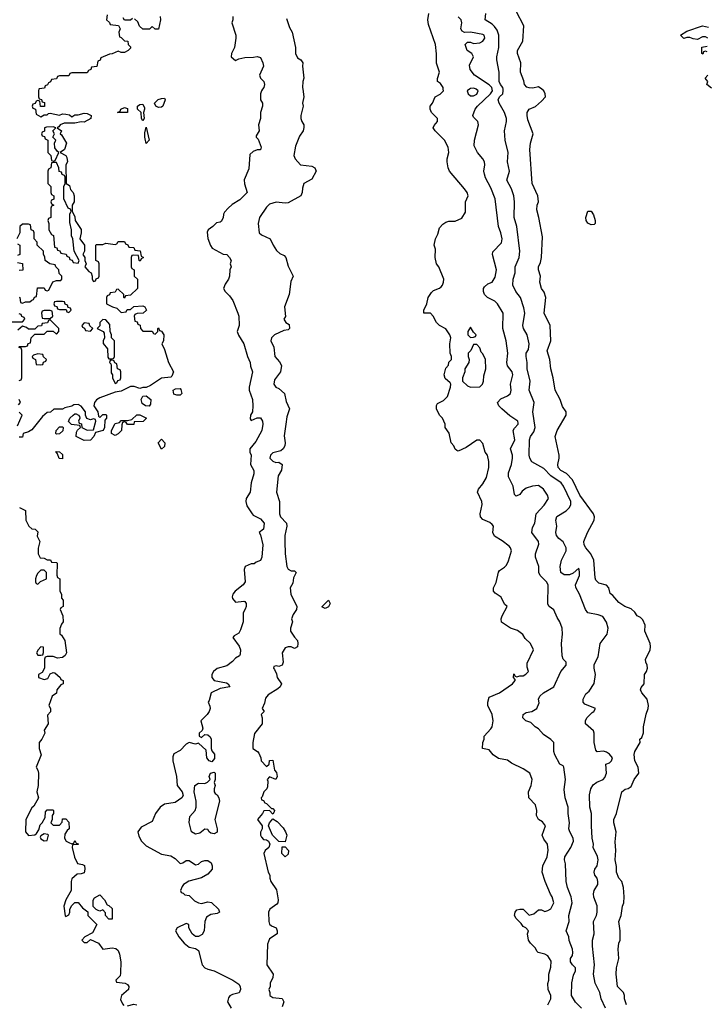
# Model space of a CAD drawing. Header units: inches. Extents: x 2601469 to 2753575, y 449403 to 582909.
# Tile 187 of 256: x 2644253 to 2648702, y 494074 to 500450. Entities that reach past the tile are written whole.
import ezdxf

# ---------------------------------------------------------------- set-up
doc = ezdxf.new("R2010")
doc.units = ezdxf.units.IN
doc.header["$MEASUREMENT"] = 0
doc.layers.add('C6449', color=7, linetype='Continuous')
doc.layers.add('C6540', color=7, linetype='Continuous')

msp = doc.modelspace()

# ---------------------------------------------------------------- linework, layer by layer
at = {"layer": 'C6449', "color": 4}
for points, elevation in [([(2644377.3, 500000), (2644374, 499990), (2644374, 499950), (2644378, 499938), (2644392.7, 499932.7), (2644398, 499918), (2644412.7, 499912.7), (2644412.7, 499887.3), (2644387.3, 499887.3), (2644382, 499922), (2644370, 499926), (2644358, 499922), (2644352.7, 499907.3), (2644338, 499902), (2644334, 499890), (2644338, 499878), (2644354, 499870), (2644358, 499838), (2644390, 499822), (2644410, 499834), (2644430, 499834), (2644438, 499842), (2644450, 499844.7), (2644510, 499831.3), (2644530, 499841), (2644550, 499838.8), (2644573.7, 499833.7), (2644590, 499822), (2644610, 499834.8), (2644630, 499834.8), (2644670, 499844.7), (2644690, 499842), (2644714, 499830), (2644712, 499810), (2644670, 499786), (2644650, 499788.7), (2644610, 499779), (2644540.7, 499779.3), (2644514, 499770), (2644504.7, 499755.3), (2644494, 499750), (2644522, 499730), (2644514, 499710), (2644523.6, 499703.6), (2644554.8, 499650), (2644542, 499610), (2644514, 499590), (2644551.1, 499571.1), (2644556.9, 499556.9), (2644562, 499530), (2644552, 499510), (2644554, 499390), (2644575.3, 499375.3), (2644582, 499350), (2644598, 499330), (2644606, 499310), (2644604.7, 499270), (2644592, 499250), (2644592, 499210), (2644610, 499174), (2644612, 499150), (2644650.7, 499090.7), (2644650.8, 499069.2), (2644642, 499030), (2644671.3, 498990), (2644671.3, 498950), (2644662, 498930), (2644674, 498910), (2644674, 498890), (2644682, 498870), (2644674, 498850), (2644699.6, 498819.6), (2644714, 498810), (2644722, 498790), (2644722, 498770), (2644730, 498754), (2644742, 498758), (2644747.3, 498772.7), (2644762, 498778), (2644766, 498790), (2644766, 498870), (2644762, 498882), (2644746, 498890), (2644746, 498990), (2644750, 498994), (2644790, 498994), (2644810, 499002), (2644870, 498994), (2644882, 498998), (2644890, 499014), (2644930, 499014), (2644938, 498998), (2644952.7, 498992.7), (2644958, 498978), (2644990, 498974), (2644998, 498958), (2645032.7, 498952.7), (2645038, 498918), (2645054, 498910), (2645038, 498902), (2645032.7, 498887.3), (2645026, 498890), (2645022, 498922), (2644990, 498926), (2644978, 498922), (2644974, 498910), (2644974, 498850), (2644978, 498838), (2644994, 498830), (2644994, 498790), (2645014, 498770), (2645014, 498710), (2644970, 498666), (2644938, 498662), (2644930, 498646), (2644926, 498650), (2644926, 498670), (2644890, 498706), (2644878, 498702), (2644870, 498686), (2644838, 498682), (2644832.7, 498667.3), (2644818, 498662), (2644814, 498650), (2644814, 498610), (2644854, 498590), (2644882, 498582), (2644910, 498554), (2644942, 498558), (2644947.3, 498572.7), (2644970, 498574), (2644990, 498592), (2645050, 498596), (2645062, 498590), (2645074, 498570), (2645051.3, 498548.7), (2645012.7, 498547.3), (2644998, 498542), (2644994, 498530), (2644998, 498498), (2645012.7, 498492.7), (2645018, 498478), (2645032.7, 498472.7), (2645034, 498450), (2645050, 498434), (2645110, 498434), (2645118, 498418), (2645130, 498414), (2645146, 498430), (2645146, 498450), (2645150, 498454), (2645158, 498438), (2645170, 498434), (2645184.7, 498410), (2645182, 498370), (2645172, 498350), (2645190, 498314), (2645214.8, 498230), (2645246.8, 498170), (2645238, 498142), (2645230, 498135.3), (2645170, 498128), (2645099.8, 498080.2), (2645071.6, 498068.4), (2645050, 498068.7), (2645030, 498062), (2644993.6, 498073.6), (2644970, 498075.3), (2644910, 498044), (2644870, 498038), (2644770, 498002), (2644750, 497988.7), (2644736, 497970), (2644731.3, 497950), (2644758, 497910), (2644762, 497882), (2644770, 497874), (2644790, 497894), (2644810, 497894), (2644814, 497890), (2644814, 497870), (2644803.6, 497856.4), (2644802, 497810), (2644792, 497790), (2644743.6, 497776.4), (2644732, 497750), (2644710, 497728), (2644670, 497726), (2644618, 497750), (2644620.4, 497779.6), (2644627.3, 497792.7), (2644646, 497810), (2644642, 497822), (2644588.4, 497828.4), (2644568, 497848), (2644578, 497870), (2644598, 497890), (2644610, 497898), (2644616.9, 497896.9), (2644634, 497890), (2644639.6, 497879.6), (2644642, 497870), (2644634, 497850), (2644638, 497838), (2644652.7, 497832.7), (2644654, 497810), (2644690, 497792), (2644730, 497794), (2644746, 497850), (2644742, 497862), (2644730, 497866), (2644710, 497858), (2644687.3, 497867.3), (2644678, 497890), (2644678, 497910), (2644650, 497948), (2644630, 497958), (2644603.6, 497956.4), (2644590, 497948), (2644543.6, 497936.4), (2644530, 497928.7), (2644472.7, 497927.3), (2644451.3, 497908.7), (2644430, 497906), (2644399.6, 497880.4), (2644330, 497794), (2644310, 497782), (2644274, 497770), (2644270, 497746), (2644250, 497746)], 28), ([(2645824.7, 500000), (2645818, 499990), (2645811.1, 499968.9), (2645811.3, 499930), (2645824.7, 499910), (2645824.7, 499890), (2645811.3, 499850), (2645811.3, 499810), (2645798, 499770), (2645802, 499730), (2645782, 499698), (2645782, 499690), (2645795.3, 499675.3), (2645816, 499624), (2645810, 499608), (2645790, 499608), (2645763.6, 499596.4), (2645742, 499578), (2645735.3, 499484.7), (2645706, 499414), (2645706.4, 499386.4), (2645724.7, 499330), (2645676.8, 499283.2), (2645627.5, 499252.5), (2645602, 499230), (2645576.9, 499203.1), (2645571.3, 499190), (2645570, 499166), (2645556.9, 499143.1), (2645550, 499138), (2645525.4, 499134.6), (2645502, 499110), (2645472, 499090), (2645466, 499074), (2645470, 499034), (2645487.1, 498987.1), (2645498, 498970), (2645570, 498931), (2645592, 498930), (2645610.9, 498910.9), (2645622, 498890), (2645614, 498870), (2645622, 498850), (2645612, 498830), (2645611.1, 498788.9), (2645604.7, 498770), (2645582, 498738), (2645571.3, 498710), (2645582, 498690), (2645610, 498662), (2645630.9, 498630.9), (2645664.7, 498550), (2645670.8, 498530.8), (2645673.4, 498470), (2645660.7, 498430), (2645667.9, 498407.9), (2645702.8, 498350), (2645726, 498270), (2645744.7, 498230), (2645745.4, 498205.4), (2645758, 498170), (2645737.3, 498070), (2645737.3, 498050), (2645759.1, 497990), (2645761, 497950), (2645758, 497910), (2645746.8, 497890), (2645744.7, 497864.7), (2645750, 497854), (2645788.4, 497871.6), (2645810, 497871.3), (2645824.7, 497850), (2645826, 497830), (2645818.8, 497790), (2645781.1, 497718.9), (2645741, 497670), (2645741, 497650), (2645751, 497630), (2645746.8, 497570), (2645766.8, 497530), (2645766.8, 497510), (2645750.8, 497450), (2645744, 497390), (2645718.8, 497350), (2645714.8, 497330), (2645722, 497302), (2645756, 497250), (2645762.5, 497242.5), (2645810, 497217.3), (2645834, 497190), (2645831, 497150), (2645802, 497130), (2645810, 497114), (2645826, 497050), (2645818.8, 496970), (2645810, 496948), (2645782, 496938), (2645770, 496926), (2645750, 496926), (2645711.6, 496908.4), (2645706, 496890), (2645711.3, 496810), (2645698, 496790), (2645646, 496750), (2645631, 496730), (2645627.1, 496712.9), (2645630, 496702), (2645650, 496678), (2645703.6, 496683.6), (2645710, 496682), (2645718, 496670), (2645718, 496650), (2645712, 496632), (2645698, 496610), (2645698, 496550), (2645682, 496498), (2645670, 496478), (2645639.6, 496460.4), (2645632, 496450), (2645673.7, 496393.7), (2645681, 496370), (2645679.6, 496340.4), (2645674, 496330), (2645650, 496315.3), (2645630, 496294), (2645593.2, 496266.8), (2645530, 496249), (2645506, 496230), (2645496, 496210), (2645496, 496190), (2645510, 496171.3), (2645590, 496156), (2645602, 496150), (2645611.3, 496130), (2645550, 496119.3), (2645491, 496090), (2645478.8, 496041.2), (2645472, 496030), (2645483.6, 496003.6), (2645484.7, 495990), (2645478, 495970), (2645464.7, 495950), (2645424.7, 495910), (2645438, 495862), (2645432.7, 495847.3), (2645414, 495830), (2645414, 495810), (2645430, 495802), (2645450, 495822), (2645470, 495818), (2645485.4, 495805.4), (2645491, 495790), (2645491, 495730), (2645496, 495716), (2645513.7, 495693.7), (2645514, 495666), (2645494.8, 495645.2), (2645478, 495650), (2645464, 495670), (2645459, 495719), (2645410, 495766), (2645390, 495758), (2645350, 495768.7), (2645330, 495759), (2645290, 495717.2), (2645250, 495695.3), (2645243.5, 495676.5), (2645244, 495650), (2645267.7, 495550), (2645270.7, 495490.7), (2645304.7, 495450), (2645310, 495426), (2645302, 495410), (2645259.1, 495380.9), (2645190, 495369.3), (2645161, 495350), (2645130.8, 495310), (2645110, 495258), (2645039.6, 495220.4), (2645018, 495190), (2645023.5, 495163.5), (2645041, 495130), (2645070, 495101), (2645170, 495046), (2645230, 495034.8), (2645257.5, 495017.5), (2645290, 494986), (2645308.9, 494991.1), (2645330, 495004.7), (2645350, 495004.7), (2645390, 494978), (2645410, 494981), (2645430, 494998), (2645450, 495006), (2645470, 495006), (2645490.8, 494990), (2645498.8, 494970), (2645497.3, 494950), (2645470, 494916), (2645430, 494894), (2645348, 494872), (2645322.8, 494857.2), (2645312, 494850), (2645303.6, 494836.4), (2645294, 494810), (2645298, 494798), (2645310, 494794), (2645322, 494782), (2645350, 494778), (2645384, 494744), (2645410, 494730.8), (2645430, 494727.3), (2645470, 494737.3), (2645493.2, 494733.2), (2645538, 494690), (2645544.7, 494670), (2645530, 494661.2), (2645490, 494656), (2645462, 494638), (2645451, 494610), (2645446.8, 494550), (2645433.2, 494526.8), (2645410, 494513.2), (2645390, 494514), (2645368, 494530), (2645346, 494570), (2645346, 494590), (2645330, 494598), (2645272, 494570), (2645261, 494550), (2645282.8, 494510), (2645316, 494470), (2645350, 494444), (2645390, 494436), (2645410, 494422), (2645434, 494330), (2645450, 494310.8), (2645470, 494300.5), (2645510.4, 494290.4), (2645630.9, 494230.9), (2645670, 494204.7), (2645678.8, 494190), (2645681, 494170), (2645672.7, 494147.3), (2645630, 494138), (2645611.6, 494128.4), (2645603.6, 494116.4), (2645598, 494090), (2645622, 494050)], 32), ([(2646084.1, 500000), (2646090.8, 499950), (2646082.8, 499910), (2646086, 499890), (2646071, 499830), (2646071.1, 499811.1), (2646078, 499790), (2646091, 499770), (2646090.9, 499750.9), (2646086, 499730), (2646063.4, 499696.6), (2646038, 499630), (2646026, 499570), (2646036, 499550), (2646070, 499511), (2646142, 499502), (2646162, 499490), (2646171.3, 499470), (2646143.6, 499416.4), (2646091.3, 499388.7), (2646082, 499358), (2646081, 499330), (2646070.7, 499309.3), (2645990, 499264), (2645970, 499261.2), (2645911.1, 499268.9), (2645870, 499255.3), (2645850, 499235.3), (2645804.7, 499170), (2645796, 499130), (2645802, 499070), (2645816.9, 499056.9), (2645874, 499030), (2645892, 498990), (2645915.3, 498955.3), (2645936.9, 498936.9), (2645963.6, 498923.6), (2645974, 498910), (2645990, 498854), (2646022, 498790), (2646006.4, 498753.6), (2645996, 498670), (2645966, 498590), (2645972, 498528), (2645962, 498510), (2645974, 498490), (2645996, 498476), (2645998, 498450), (2645990, 498442), (2645962.8, 498437.2), (2645902, 498410), (2645882, 498390), (2645878, 498370), (2645896.3, 498330), (2645902.8, 498270), (2645933.7, 498233.7), (2645947.3, 498210), (2645940.7, 498170), (2645902, 498118), (2645898, 498090), (2645910.9, 498070.9), (2645930, 498061), (2645966, 498030), (2645977.3, 497977.3), (2645998, 497930), (2645981.1, 497878.9), (2645974, 497830), (2645964.9, 497755.1), (2645970.8, 497710), (2645967.7, 497690), (2645957.3, 497670), (2645942, 497658), (2645890, 497645.2), (2645874.8, 497630), (2645870.8, 497610), (2645890, 497590.8), (2645910, 497582.8), (2645930, 497584.7), (2645951, 497570), (2645946.4, 497533.6), (2645924, 497496), (2645914.8, 497390), (2645934, 497330), (2645933, 497250), (2645940.5, 497230), (2645979.1, 497190), (2645980.5, 497170), (2645967.7, 497110), (2645967.7, 497070), (2645970.7, 496990), (2645981, 496910), (2645990, 496892), (2646010, 496882), (2646030, 496882), (2646042, 496870), (2646023.6, 496836.4), (2646019.6, 496800.4), (2646002, 496770), (2646006.8, 496730), (2646046, 496650), (2646044.7, 496630), (2646022, 496598), (2646011.3, 496570), (2646018, 496550), (2646004.7, 496510), (2646004.7, 496490), (2646030, 496452), (2646050.9, 496430.9), (2646052, 496410), (2646050.9, 496389.1), (2646030, 496378), (2646008.4, 496388.4), (2645990, 496388.7), (2645970, 496382), (2645951.3, 496350), (2645958, 496290), (2645951.3, 496270), (2645930, 496262), (2645914, 496266), (2645898, 496262), (2645894, 496250), (2645902, 496242), (2645914, 496214), (2645918.8, 496190), (2645946, 496150), (2645938, 496130), (2645923.4, 496116.6), (2645861.1, 496078.9), (2645843.5, 496056.5), (2645836.9, 496023.1), (2645822, 495990), (2645834, 495970), (2645814, 495950), (2645822, 495930), (2645822, 495890), (2645772.7, 495827.3), (2645762, 495770), (2645762, 495730), (2645791.1, 495711.1), (2645799.8, 495699.8), (2645812, 495670), (2645814, 495650), (2645850, 495614), (2645866, 495630), (2645868, 495652), (2645890, 495654), (2645902, 495590), (2645914.4, 495574.4), (2645918, 495550), (2645910, 495528.7), (2645870, 495546), (2645854, 495530), (2645858, 495518), (2645856.9, 495483.1), (2645852, 495470), (2645832, 495450), (2645822, 495418), (2645814, 495410), (2645818, 495398), (2645830, 495394), (2645838, 495378), (2645850, 495374), (2645882, 495342), (2645890, 495342), (2645902, 495330), (2645899.6, 495320.4), (2645890, 495306), (2645870, 495328), (2645832.7, 495327.3), (2645824.7, 495310), (2645792, 495270), (2645822, 495230), (2645822, 495210), (2645811.6, 495188.4), (2645811.3, 495170), (2645816.9, 495156.9), (2645830, 495142), (2645850, 495138), (2645862, 495130), (2645871.6, 495111.6), (2645864.7, 495090), (2645842, 495070), (2645832, 495050), (2645861, 494930), (2645870.8, 494910.8), (2645871.3, 494890), (2645878, 494870), (2645914.8, 494814.8), (2645924.7, 494750), (2645922, 494730), (2645916.9, 494723.1), (2645872, 494690), (2645862, 494670), (2645864.7, 494610), (2645870, 494594), (2645882, 494582), (2645912, 494570), (2645918, 494550), (2645918, 494530), (2645870, 494498), (2645856.9, 494463.1), (2645852, 494330), (2645892, 494270), (2645891.6, 494248.4), (2645874, 494210), (2645874, 494190), (2645864.7, 494170), (2645871.3, 494151.3), (2645872, 494130), (2645890, 494118), (2645950, 494111.3), (2645961, 494090), (2645950, 494058)], 36), ([(2647669.3, 494070.7), (2647689, 494110), (2647689, 494130), (2647673.2, 494170), (2647669.3, 494209.3), (2647677.2, 494230), (2647676, 494270), (2647690, 494314), (2647692.7, 494352.7), (2647670, 494388.7), (2647650, 494399), (2647608.4, 494408.4), (2647598, 494418), (2647590, 494438), (2647558, 494470), (2647546, 494490), (2647538, 494530), (2647546, 494550), (2647528.4, 494568.4), (2647510, 494578), (2647498, 494598), (2647465.2, 494630), (2647454, 494650), (2647459, 494670), (2647470, 494684.7), (2647490, 494691), (2647510.6, 494690.6), (2647550, 494651.3), (2647579.3, 494660.7), (2647610, 494684.7), (2647630, 494684.7), (2647650, 494676), (2647670, 494681), (2647690, 494692), (2647709, 494730), (2647697.2, 494770), (2647686.6, 494786.6), (2647653.2, 494870), (2647634, 494930), (2647637.2, 494970), (2647665.2, 495030), (2647672.9, 495072.9), (2647669, 495110), (2647644.1, 495144.1), (2647633.2, 495170), (2647654, 495230), (2647636.5, 495256.5), (2647608.7, 495270), (2647596.4, 495296.4), (2647599, 495330), (2647590, 495366), (2647548, 495410), (2647546, 495450), (2647562, 495490), (2647569, 495530), (2647554, 495570), (2647510, 495599), (2647434.8, 495634.8), (2647410, 495654), (2647350, 495665.2), (2647315.3, 495690), (2647290, 495722), (2647248, 495730), (2647249, 495770), (2647258, 495790), (2647258, 495810), (2647302, 495858), (2647309, 495870), (2647317.2, 495910), (2647309, 495950), (2647281.2, 496010), (2647281.2, 496030), (2647290, 496062), (2647358, 496090), (2647442, 496150), (2647458, 496170), (2647458, 496178), (2647448.7, 496190), (2647450, 496214), (2647458, 496198), (2647470, 496194), (2647490, 496202), (2647510, 496202), (2647528.4, 496211.6), (2647546, 496230), (2647536.4, 496256.4), (2647536.4, 496283.6), (2647578, 496370), (2647558, 496410), (2647523.1, 496443.1), (2647508.4, 496468.4), (2647473.6, 496493.6), (2647428, 496510), (2647369.4, 496549.4), (2647369.2, 496570), (2647375.3, 496590), (2647406, 496650), (2647390, 496666), (2647368, 496710), (2647330, 496735.3), (2647319, 496750), (2647319, 496770), (2647334.8, 496805.2), (2647350, 496872), (2647357.2, 496882.8), (2647390, 496904.7), (2647402, 496918), (2647414.8, 496945.2), (2647434, 497010), (2647428.7, 497030), (2647420.2, 497040.2), (2647375.5, 497075.5), (2647324.5, 497104.5), (2647314, 497130), (2647319, 497170), (2647310, 497182), (2647294.2, 497194.2), (2647250, 497214), (2647234, 497230), (2647232.7, 497250), (2647246, 497310), (2647242.7, 497330), (2647215.3, 497390), (2647222, 497410), (2647250, 497444.7), (2647274.2, 497485.8), (2647289.1, 497550.9), (2647289, 497590), (2647279, 497630), (2647264, 497650), (2647250, 497706), (2647230, 497728), (2647210, 497728), (2647141.4, 497678.6), (2647090, 497655.3), (2647080.2, 497660.2), (2647070, 497668), (2647062, 497690), (2647045.2, 497710), (2647032.7, 497772.7), (2647006, 497810), (2647006, 497830), (2646988, 497870), (2646968, 497890), (2646948.7, 497930), (2646948.9, 497951.1), (2646956.4, 497963.6), (2646995.5, 497984.5), (2647021.2, 498010), (2647041.2, 498070), (2647042, 498090), (2647038, 498098), (2647006.3, 498126.3), (2646999, 498150), (2647010, 498194), (2647027.3, 498212.7), (2647028.4, 498231.6), (2647046, 498250), (2647046, 498270), (2647038, 498290), (2647035.3, 498350), (2647042, 498390), (2647035.3, 498410), (2647010, 498448), (2646968.9, 498468.9), (2646949.1, 498489.1), (2646928.7, 498530), (2646910, 498548.7), (2646868, 498550), (2646868, 498570), (2646888, 498610), (2646895.3, 498650), (2646916.5, 498683.5), (2646930, 498696), (2646969.1, 498710.9), (2646980.2, 498719.8), (2646989.1, 498730.9), (2646994, 498750), (2646997.2, 498770), (2646964, 498850), (2646949.2, 498870), (2646941.2, 498910), (2646943.1, 498963.1), (2646935.3, 498990), (2646944, 499030), (2646958.6, 499061.4), (2646970, 499102), (2646990, 499126), (2647010, 499138.8), (2647030, 499144.7), (2647070, 499144.7), (2647114.6, 499165.4), (2647136.4, 499203.6), (2647138, 499270), (2647154, 499310), (2647148.7, 499330), (2647130, 499355.3), (2647034, 499470), (2647025.2, 499490), (2647019, 499530), (2647019, 499550), (2647029, 499590), (2647024.7, 499624.7), (2647002, 499670), (2646942, 499730), (2646929, 499750), (2646934.6, 499765.4), (2646955.3, 499790), (2646955.3, 499810), (2646917.2, 499850), (2646909, 499870), (2646909, 499890), (2646924, 499910), (2646941.2, 499950), (2646973.3, 499966.7), (2646995.1, 499990), (2646993.7, 500000)], 36), ([(2647163.1, 500000), (2647147.7, 499990), (2647154, 499970), (2647170, 499956.3), (2647190, 499958), (2647210, 499968.5), (2647219.3, 499990), (2647206.6, 500000)], 36), ([(2647888.7, 494050), (2647850, 494088.7), (2647824, 494130), (2647826.3, 494213.7), (2647836.5, 494263.5), (2647848.7, 494290), (2647848.7, 494310), (2647829.4, 494329.4), (2647817.2, 494350), (2647817.2, 494370), (2647829.3, 494390), (2647832.3, 494410), (2647829.3, 494430), (2647807.2, 494487.2), (2647805.2, 494510), (2647789, 494550), (2647809.2, 494610), (2647806, 494650), (2647827, 494730), (2647820.7, 494770), (2647797.2, 494830), (2647789, 494870), (2647784.7, 494984.7), (2647777.2, 495010), (2647779.3, 495030), (2647819.3, 495090), (2647837.2, 495130), (2647835.1, 495150), (2647812.3, 495190), (2647806.6, 495210), (2647809.4, 495250), (2647800.7, 495310), (2647800.9, 495350), (2647782, 495410), (2647775.3, 495464.7), (2647785.2, 495530), (2647774, 495610), (2647770, 495618), (2647748.7, 495630), (2647715.3, 495690), (2647708.7, 495710), (2647708.7, 495770), (2647690, 495788.7), (2647641.2, 495821.2), (2647610, 495858), (2647588, 495870), (2647559.3, 495899.3), (2647528, 495910), (2647509, 495930), (2647510, 495951), (2647530, 495962.8), (2647566, 495970), (2647598, 495990), (2647614.6, 496025.4), (2647608.7, 496050), (2647618, 496070), (2647642, 496090), (2647708.7, 496130), (2647755.3, 496230), (2647788, 496270), (2647788, 496290), (2647769.1, 496309.1), (2647762, 496330), (2647758, 496410), (2647764, 496470), (2647762, 496510), (2647748.7, 496550), (2647730, 496578), (2647710, 496628), (2647678, 496650), (2647670, 496666), (2647672.3, 496790), (2647661.2, 496810), (2647621.2, 496850), (2647612.7, 496870), (2647612.7, 496910), (2647589.4, 496970), (2647590, 496992), (2647612.9, 497052.9), (2647609.2, 497070), (2647567, 497130), (2647570, 497162), (2647585.2, 497190), (2647594, 497250), (2647646, 497306), (2647674, 497350), (2647669, 497370), (2647642, 497410), (2647610, 497434), (2647570, 497429.2), (2647530, 497416), (2647503.8, 497396.2), (2647490, 497375.3), (2647465.2, 497365.2), (2647455.3, 497375.3), (2647446, 497430), (2647416, 497490), (2647416.5, 497516.5), (2647435.1, 497570), (2647442, 497610), (2647440.9, 497630), (2647429.3, 497670), (2647457, 497730), (2647446.6, 497790), (2647454.8, 497805.2), (2647479, 497830), (2647478, 497838), (2647475.3, 497850), (2647423.9, 497883.9), (2647373.2, 497930), (2647353.2, 497950), (2647345.2, 497970), (2647366.2, 497993.8), (2647410, 498014.8), (2647429, 498030), (2647432.3, 498050), (2647429.3, 498090), (2647444.5, 498150), (2647439.5, 498170), (2647410, 498209.2), (2647404.2, 498230), (2647412.3, 498290), (2647399.5, 498370), (2647379.6, 498450), (2647381.2, 498550), (2647345.2, 498610), (2647327.2, 498627.2), (2647279, 498650), (2647261.2, 498670), (2647253.2, 498690), (2647254, 498710), (2647260.2, 498719.8), (2647281.5, 498738.5), (2647310, 498751), (2647330, 498782), (2647337, 498830), (2647312.7, 498930), (2647313.2, 498946.8), (2647370, 499006), (2647374.5, 499030), (2647367, 499070), (2647351.8, 499110), (2647329.5, 499290), (2647300.7, 499360.7), (2647266, 499426), (2647259.5, 499450), (2647257, 499470), (2647262.7, 499510), (2647259.3, 499530), (2647249.5, 499549.5), (2647215.3, 499590), (2647194, 499634), (2647196, 499670), (2647222, 499770), (2647218, 499790), (2647190, 499818), (2647184, 499830), (2647199.3, 499870), (2647215.1, 499890), (2647298.9, 499970), (2647311.1, 499990), (2647309.6, 500000)], 32), ([(2648042.7, 494050), (2648015.1, 494110), (2648006.6, 494150), (2647977, 494210), (2647965.2, 494270), (2647972.7, 494330), (2647959, 494450), (2647959, 494490), (2647969, 494530), (2647966.6, 494610), (2647985.2, 494650), (2647989.2, 494670), (2647988.4, 494711.6), (2647967.2, 494767.2), (2647966, 494790), (2647969.2, 494810), (2647993.2, 494850), (2647994, 494870), (2647988.7, 494890), (2647974, 494910), (2647969.2, 494930), (2647974, 494950), (2647989.3, 494970.7), (2647995.1, 495010), (2647991.5, 495031.5), (2647962.7, 495090), (2647965.2, 495110), (2647957.2, 495150), (2647953.2, 495230), (2647953.2, 495310), (2647942, 495350), (2647939, 495430), (2647949.3, 495470), (2647964.5, 495495.5), (2647987, 495513), (2648028, 495530), (2648038, 495542), (2648048.7, 495570), (2648046, 495630), (2648070, 495638), (2648082, 495650), (2648089, 495670), (2648070, 495693.2), (2648050, 495706), (2648030, 495712.3), (2647990, 495708), (2647980.2, 495720.2), (2647969.6, 495769.6), (2647969.2, 495829.2), (2647964.7, 495844.7), (2647914, 495890), (2647914, 495910), (2647922, 495930), (2647956, 495964), (2647968, 495970), (2647978, 495990), (2647910, 496018), (2647898, 496030), (2647898, 496050), (2647916.4, 496083.6), (2647938, 496102), (2647969.3, 496150.7), (2647979, 496210), (2647969, 496250), (2647970, 496274), (2647995.1, 496324.9), (2648009.3, 496410), (2648054, 496470), (2648061.2, 496510), (2648050, 496548), (2648025.6, 496585.6), (2647996.6, 496596.6), (2647930, 496609.2), (2647914, 496630), (2647875.1, 496730), (2647852.1, 496772.1), (2647849.3, 496790), (2647874.5, 496850), (2647875.5, 496875.5), (2647870, 496898), (2647834.6, 496865.4), (2647810, 496854.5), (2647775.1, 496855.1), (2647754, 496870), (2647749, 496910), (2647759, 496950), (2647788.7, 497010), (2647788.7, 497030), (2647769.3, 497069.3), (2647742, 497090), (2647725.2, 497110), (2647721.2, 497130), (2647729.2, 497170), (2647721.2, 497210), (2647727.5, 497232.5), (2647788.7, 497270), (2647809.5, 497290.5), (2647819.3, 497310), (2647818, 497330), (2647771.6, 497430), (2647757, 497450), (2647690, 497495.8), (2647643.5, 497543.5), (2647567, 497587), (2647553.2, 497610), (2647549.4, 497630), (2647552.3, 497730), (2647557.2, 497750), (2647578.7, 497781.3), (2647587.3, 497810), (2647572.7, 497910), (2647580.9, 497970), (2647549.4, 498050), (2647555.1, 498110), (2647536, 498190), (2647537.2, 498230), (2647529.2, 498270), (2647529.3, 498290.7), (2647544.7, 498315.3), (2647549, 498350), (2647536, 498410), (2647513.2, 498450), (2647509.3, 498470), (2647520.9, 498550), (2647515.5, 498584.5), (2647493.2, 498650), (2647462, 498690), (2647444, 498730), (2647445.2, 498770), (2647459, 498810), (2647458, 498850), (2647484, 498910), (2647489.2, 498950.8), (2647469.2, 499110), (2647453.2, 499170), (2647455.1, 499270), (2647449.5, 499309.5), (2647434, 499354), (2647405.2, 499410), (2647421.2, 499470), (2647409.2, 499530), (2647412.7, 499590), (2647394, 499670), (2647389.3, 499730), (2647403.7, 499790), (2647403.7, 499810), (2647389.4, 499849.4), (2647355.3, 499910), (2647349.2, 499930), (2647357.2, 499950), (2647379.3, 499970), (2647382, 499990), (2647380.8, 500000)], 28), ([(2648179.3, 494070), (2648166, 494110), (2648165.2, 494130), (2648159, 494150), (2648122, 494190), (2648112.7, 494270), (2648114, 494310), (2648129, 494370), (2648125.2, 494430), (2648128.9, 494468.9), (2648139, 494490), (2648137.2, 494550), (2648129.2, 494610), (2648145.2, 494650), (2648153.2, 494710), (2648161.2, 494730), (2648164, 494770), (2648159, 494830), (2648149.1, 494869.1), (2648129, 494890), (2648115.3, 494930), (2648114.6, 494965.4), (2648106, 495010), (2648109.3, 495070), (2648106.3, 495126.3), (2648112.7, 495190), (2648097.2, 495250), (2648097.2, 495270), (2648114, 495310), (2648149, 495450), (2648170, 495466.8), (2648190, 495471), (2648210, 495484.7), (2648229, 495530), (2648259.3, 495570), (2648254.5, 495610), (2648232.7, 495650), (2648229.4, 495690.6), (2648234, 495710), (2648268, 495770), (2648266, 495790), (2648278, 495802), (2648289, 495831), (2648289.2, 495870), (2648306.8, 495953.2), (2648319.3, 495990), (2648321.2, 496010), (2648313.2, 496050), (2648279, 496090), (2648268.7, 496110), (2648274.6, 496125.4), (2648294, 496150), (2648295.3, 496210), (2648309, 496230), (2648314, 496250), (2648313.2, 496270), (2648304, 496290), (2648301.2, 496310), (2648331.7, 496368.3), (2648335.1, 496390), (2648331.5, 496411.5), (2648298, 496490), (2648299.3, 496530), (2648284.1, 496564.1), (2648270, 496579), (2648248.7, 496590), (2648232.9, 496612.9), (2648210, 496634), (2648169.3, 496649.3), (2648130, 496675.3), (2648090, 496722), (2648074, 496734), (2648064, 496770), (2648050, 496788.7), (2648000.9, 496800.9), (2647981.5, 496821.5), (2647975.5, 496835.5), (2647967.3, 496950), (2647947.3, 496990), (2647916, 497030), (2647906, 497050), (2647903.7, 497070), (2647926, 497130), (2647969.5, 497210), (2647971.6, 497230), (2647965.1, 497250), (2647877.6, 497370), (2647829.6, 497470), (2647791, 497511), (2647754, 497530), (2647736, 497550), (2647734.5, 497570), (2647744.5, 497610), (2647744.5, 497630), (2647717.2, 497750), (2647729.5, 497790.5), (2647789, 497890), (2647789, 497910), (2647764.4, 497944.4), (2647749.5, 497989.5), (2647717.2, 498050), (2647704, 498130), (2647688.9, 498188.9), (2647682.7, 498250), (2647665.6, 498305.6), (2647689.2, 498370), (2647686, 498470), (2647646, 498550), (2647657.2, 498650), (2647646.3, 498686.3), (2647629, 498710), (2647619, 498750), (2647622, 498790), (2647609, 498830), (2647609, 498850), (2647622, 498878), (2647629.2, 498910), (2647636.5, 499043.5), (2647612.7, 499170), (2647598, 499218), (2647601.2, 499250), (2647609.3, 499270.7), (2647606, 499310), (2647569.3, 499390), (2647554, 499610), (2647559, 499650), (2647575.3, 499710), (2647541.5, 499801.5), (2647537.2, 499830), (2647537.2, 499850), (2647549, 499870), (2647590, 499887.3), (2647630, 499922), (2647654, 499950), (2647652, 499970), (2647645.2, 499990), (2647631.3, 500000)], 24), ([(2644250, 498654), (2644254, 498650), (2644258, 498618), (2644270, 498614), (2644290, 498622), (2644318, 498622), (2644330, 498634), (2644342, 498638), (2644347.3, 498652.7), (2644362, 498658), (2644367.3, 498712.7), (2644410, 498714), (2644418, 498698), (2644430, 498694), (2644442, 498698), (2644467.3, 498752.7), (2644490, 498762), (2644518, 498762), (2644526, 498770), (2644526, 498790), (2644507.3, 498807.3), (2644506, 498830), (2644486, 498850), (2644482, 498862), (2644448.4, 498868.4), (2644418, 498890), (2644414.6, 498914.6), (2644406, 498930), (2644406, 498950), (2644366, 498990), (2644366, 499010), (2644346, 499030), (2644346, 499070), (2644342, 499082), (2644326, 499090), (2644322, 499122), (2644310, 499126), (2644270, 499126), (2644254, 499110), (2644254, 499070), (2644234, 499030)], 28), ([(2644238, 498998), (2644254, 498990), (2644254, 498930), (2644238, 498922)], 28), ([(2644238, 498878), (2644271.6, 498871.6), (2644272.7, 498827.3), (2644250, 498826)], 28), ([(2644170, 498494), (2644270, 498494), (2644286, 498510), (2644282, 498522), (2644267.3, 498527.3), (2644262, 498542), (2644250, 498546)], 28), ([(2644246, 498334), (2644290, 498334), (2644302, 498338), (2644307.3, 498352.7), (2644322, 498358), (2644326, 498390), (2644350, 498414), (2644410, 498414), (2644430, 498434), (2644470, 498434), (2644490, 498414), (2644506, 498430), (2644506, 498450), (2644450, 498506), (2644438, 498502), (2644432.7, 498487.3), (2644398, 498482), (2644392.7, 498467.3), (2644370, 498466), (2644350, 498446), (2644310, 498446), (2644296.4, 498456.4), (2644270, 498466), (2644239.6, 498440.4)], 28), ([(2644250, 498114), (2644262, 498118), (2644266, 498130), (2644266, 498310), (2644262, 498322), (2644247.3, 498327.3)], 28), ([(2644244.7, 497955.3), (2644258, 497970), (2644248, 497990)], 28), ([(2644239, 497821), (2644268, 497890), (2644250, 497908)], 28), ([(2644251.6, 497291.6), (2644291.1, 497271.1), (2644292, 497210), (2644312, 497170), (2644330, 497152), (2644351.6, 497151.6), (2644370, 497134), (2644366.4, 497106.4), (2644382, 497070), (2644371.6, 497028.4), (2644371.3, 496990), (2644385.4, 496965.4), (2644410, 496962), (2644430, 496952), (2644452, 496952), (2644458, 496938), (2644490, 496934), (2644494, 496930), (2644492.7, 496852.7), (2644498, 496838), (2644512, 496830), (2644512, 496750), (2644522, 496730), (2644523.6, 496703.6), (2644534, 496690), (2644534, 496650), (2644518, 496642), (2644514, 496630), (2644532, 496590), (2644534, 496550), (2644523.6, 496536.4), (2644512.7, 496507.3), (2644512.7, 496472.7), (2644523.6, 496463.6), (2644544.7, 496430), (2644554.8, 496350), (2644547.1, 496332.9), (2644530, 496319), (2644496.4, 496316.4), (2644470, 496326), (2644430, 496326), (2644418, 496322), (2644414, 496310), (2644414, 496250), (2644396.9, 496223.1), (2644374, 496210), (2644374, 496190), (2644410, 496178), (2644435.3, 496184.7), (2644450, 496214), (2644470, 496222), (2644479.6, 496219.6), (2644514, 496190), (2644518, 496178), (2644534, 496170), (2644534, 496150), (2644518, 496142), (2644492, 496110), (2644490.7, 496089.3), (2644462, 496070), (2644442, 496010), (2644451.3, 495990), (2644451.1, 495968.9), (2644432.7, 495947.3), (2644436, 495890), (2644411.3, 495850), (2644416, 495830), (2644396, 495790), (2644378, 495770), (2644378, 495730), (2644390.7, 495690), (2644358, 495610), (2644370.7, 495590.7), (2644374.8, 495570), (2644372, 495490), (2644362.8, 495450), (2644374, 495410), (2644343.6, 495356.4), (2644330, 495346), (2644291.3, 495270), (2644291, 495190), (2644310, 495166.8), (2644350, 495172), (2644360.4, 495179.6), (2644375.3, 495204.7), (2644384.7, 495235.3), (2644398, 495250), (2644416.4, 495283.6), (2644420.4, 495319.6), (2644430, 495334), (2644470, 495334), (2644472, 495330), (2644472, 495310), (2644463.6, 495296.4), (2644462, 495270), (2644454, 495250), (2644470, 495234), (2644510, 495234), (2644527.3, 495252.7), (2644530, 495274), (2644550, 495274), (2644570, 495254), (2644572, 495210), (2644559.6, 495200.4), (2644543.6, 495176.4), (2644542, 495150), (2644554, 495130), (2644570, 495122), (2644590, 495114), (2644602, 495118), (2644610, 495134), (2644618, 495118), (2644630, 495114), (2644630, 495108.7), (2644594, 495106), (2644592, 495090), (2644606.4, 495026.4), (2644626, 494986), (2644659.6, 494979.6), (2644672.7, 494972.7), (2644674, 494950), (2644670, 494926), (2644650, 494918), (2644623.6, 494916.4), (2644590, 494886), (2644584.7, 494870), (2644584.7, 494810), (2644551.3, 494750), (2644538, 494710), (2644546, 494646), (2644550, 494642), (2644570, 494654), (2644578, 494670), (2644578, 494690), (2644590, 494714), (2644610, 494734), (2644630, 494734), (2644659.6, 494699.6), (2644692.7, 494672.7), (2644694, 494650), (2644752, 494590), (2644723.6, 494536.4), (2644674, 494510), (2644654, 494490), (2644670, 494474), (2644690, 494474), (2644710, 494494), (2644762, 494470), (2644790, 494432), (2644850, 494438.8), (2644874.4, 494434.4), (2644890, 494422), (2644899.1, 494399.1), (2644906.8, 494350), (2644905.4, 494274.6), (2644902, 494258), (2644874, 494230), (2644878, 494218), (2644934, 494210), (2644950, 494202), (2644958, 494190), (2644956, 494170), (2644911.3, 494130), (2644905.4, 494105.4), (2644916.9, 494076.9), (2644926.4, 494066.4)], 28), ([(2644950, 494064.7), (2644990, 494074.8), (2645010, 494070.8)], 28)]:
    msp.add_lwpolyline(points, dxfattribs=dict(at, elevation=elevation))
for points, elevation in [([(2644950, 499849), (2644886, 499850), (2644902, 499858), (2644906, 499870), (2644930, 499882), (2644950, 499874)], 28), ([(2645050, 499795.3), (2645041.2, 499810), (2645038, 499850), (2645015.3, 499870), (2645015.3, 499890), (2645030, 499901), (2645050, 499902), (2645059.1, 499879.1), (2645060.7, 499870), (2645053.4, 499850), (2645058.8, 499810)], 28), ([(2645150, 499881.6), (2645133.2, 499890), (2645125.2, 499910), (2645147.7, 499932.3), (2645170, 499940.5), (2645190, 499942), (2645194.8, 499930), (2645178, 499890), (2645170, 499883.6)], 28), ([(2644470, 499755.3), (2644425.4, 499754.6), (2644414, 499750), (2644412.7, 499727.3), (2644398, 499722), (2644394, 499710), (2644398, 499698), (2644412.7, 499692.7), (2644418, 499678), (2644434, 499670), (2644434, 499590), (2644454, 499570), (2644458, 499538), (2644470, 499534), (2644482, 499538), (2644506, 499590), (2644496.4, 499596.4), (2644480.4, 499620.4), (2644478, 499650), (2644486, 499670), (2644466, 499690), (2644478, 499710), (2644466, 499730), (2644486, 499750)], 28), ([(2645070, 499648), (2645061.2, 499690), (2645062, 499718), (2645070, 499754), (2645090.8, 499670)], 28), ([(2644490, 499526), (2644470, 499526), (2644458, 499522), (2644454, 499490), (2644438, 499482), (2644434, 499470), (2644434, 499390), (2644454, 499370), (2644454, 499330), (2644458, 499318), (2644474, 499310), (2644472.7, 499287.3), (2644458, 499282), (2644454, 499270), (2644458, 499258), (2644474, 499250), (2644458, 499242), (2644454, 499230), (2644454, 499170), (2644438, 499162), (2644434, 499150), (2644442, 499130), (2644442, 499090), (2644458, 499058), (2644471.6, 499051.6), (2644478, 498978), (2644492.7, 498972.7), (2644498, 498958), (2644512.7, 498952.7), (2644518, 498938), (2644552.7, 498932.7), (2644558, 498918), (2644572.7, 498912.7), (2644578, 498898), (2644592.7, 498892.7), (2644598, 498878), (2644630, 498874), (2644638, 498890), (2644606, 498950), (2644595.3, 499030), (2644588, 499050), (2644588, 499090), (2644576.4, 499136.4), (2644578, 499190), (2644586, 499210), (2644582, 499222), (2644566, 499230), (2644538, 499290), (2644538, 499370), (2644546, 499390), (2644546, 499430), (2644542, 499442), (2644527.3, 499447.3), (2644522, 499462), (2644507.3, 499467.3), (2644506, 499490)], 28), ([(2647950, 499120.7), (2647930, 499132.7), (2647918.4, 499150), (2647916.2, 499170), (2647930, 499210.6), (2647950, 499210.6), (2647966.6, 499186.6), (2647976.4, 499150), (2647975.5, 499130), (2647970, 499122.7)], 16), ([(2644530, 498626), (2644490, 498626), (2644478, 498622), (2644474, 498610), (2644478, 498598), (2644492.7, 498592.7), (2644498, 498578), (2644510, 498574), (2644554, 498574), (2644558, 498558), (2644570, 498554), (2644586, 498570), (2644582, 498582), (2644566, 498586), (2644562, 498602), (2644547.3, 498607.3), (2644542, 498622)], 28), ([(2644450, 498566), (2644410, 498566), (2644398, 498562), (2644394, 498550), (2644398, 498518), (2644410, 498514), (2644450, 498514), (2644466, 498530), (2644462, 498562)], 28), ([(2644670, 498486), (2644654, 498470), (2644658, 498458), (2644672.7, 498452.7), (2644678, 498438), (2644710, 498434), (2644726, 498450), (2644707.3, 498467.3), (2644702, 498482)], 28), ([(2644790, 498508), (2644772, 498490), (2644771.6, 498468.4), (2644754, 498450), (2644791.6, 498431.6), (2644799.6, 498419.6), (2644801, 498390), (2644792, 498370), (2644792.7, 498352.7), (2644819.6, 498319.6), (2644823.6, 498263.6), (2644830, 498254), (2644850, 498254), (2644862, 498258), (2644866, 498270), (2644866, 498370), (2644846, 498390), (2644846, 498410), (2644838, 498430), (2644836.4, 498476.4), (2644810, 498506)], 28), ([(2647170, 498458), (2647152, 498430), (2647152, 498410), (2647170, 498392), (2647190, 498394), (2647202, 498398), (2647206, 498410), (2647190, 498426)], 36), ([(2647210, 498346), (2647190, 498346), (2647171.6, 498308.4), (2647154, 498290), (2647154, 498270), (2647162, 498250), (2647158, 498230), (2647132, 498190), (2647132, 498170), (2647118, 498130), (2647118, 498110), (2647150, 498078), (2647170, 498071.3), (2647230, 498072), (2647248, 498090), (2647254, 498110), (2647256.4, 498143.6), (2647268, 498190), (2647266, 498250), (2647250, 498286), (2647238, 498298), (2647230, 498326)], 36), ([(2644370, 498286), (2644342, 498278), (2644334, 498270), (2644338, 498258), (2644354, 498250), (2644358, 498218), (2644390, 498214), (2644402, 498218), (2644407.3, 498232.7), (2644422, 498238), (2644426, 498250), (2644407.3, 498267.3), (2644402, 498282)], 28), ([(2644850, 498246), (2644838, 498242), (2644834, 498230), (2644842, 498222), (2644844.7, 498210), (2644843.6, 498163.6), (2644854, 498150), (2644854, 498130), (2644870, 498094), (2644882, 498098), (2644887.3, 498112.7), (2644902, 498118), (2644906, 498130), (2644906, 498170), (2644902, 498182), (2644886, 498190), (2644882, 498222), (2644867.3, 498227.3), (2644862, 498242)], 28), ([(2645270, 498018), (2645250, 498026), (2645246, 498050), (2645260.4, 498059.6), (2645290, 498062), (2645296, 498056), (2645302, 498030), (2645290, 498018)], 28), ([(2645090, 497948), (2645066, 497950), (2645044.7, 497964.7), (2645038, 497990), (2645048.7, 498011.3), (2645070, 498014), (2645102, 497990), (2645099.6, 497960.4)], 28), ([(2644950, 497828), (2644942, 497842), (2644930, 497846), (2644918, 497842), (2644912.7, 497827.3), (2644912, 497790), (2644890, 497768), (2644870, 497758), (2644846, 497770), (2644846, 497790), (2644870, 497834), (2644898, 497842), (2644910, 497854), (2644950, 497854), (2644978, 497862), (2645010, 497891.3), (2645030, 497892), (2645074, 497870), (2645051.6, 497848.4), (2644994, 497846), (2644990, 497828)], 28), ([(2644490, 497766), (2644486, 497770), (2644488, 497790), (2644510, 497814), (2644530, 497814), (2644534, 497810), (2644531.6, 497788.4), (2644510, 497768)], 28), ([(2645170, 497668), (2645148.7, 497710), (2645170, 497734), (2645191.3, 497710), (2645190, 497686)], 28), ([(2644530, 497606), (2644508.9, 497608.9), (2644498, 497638), (2644487.3, 497652.7), (2644510, 497652), (2644530, 497634)], 28), ([(2644410, 496886), (2644390, 496886), (2644370, 496866), (2644362, 496850), (2644354, 496830), (2644354, 496810), (2644358, 496798), (2644370, 496794), (2644387.3, 496812.7), (2644426, 496830), (2644426, 496870)], 28), ([(2646230, 496638), (2646208, 496648), (2646250, 496691.3), (2646262, 496670), (2646250, 496648)], 36), ([(2644390, 496388), (2644372, 496370), (2644362, 496350), (2644370, 496334), (2644390, 496334), (2644402, 496338), (2644407.3, 496352.7), (2644406, 496386)], 28), ([(2645510, 495178), (2645490, 495182), (2645478, 495190), (2645470, 495206), (2645450, 495208), (2645418, 495182), (2645390, 495176), (2645365.2, 495190), (2645349.3, 495250.7), (2645353.2, 495290), (2645388, 495330), (2645394, 495350), (2645394, 495390), (2645381.2, 495450), (2645386, 495490), (2645410, 495506), (2645450, 495504.7), (2645468.4, 495511.6), (2645486, 495530), (2645478, 495550), (2645488, 495570), (2645510, 495578), (2645518, 495570), (2645518, 495530), (2645511.3, 495510), (2645518, 495490), (2645511.3, 495470), (2645511.3, 495450), (2645518, 495438), (2645531.3, 495430), (2645542, 495410), (2645544.7, 495390), (2645516, 495270), (2645531, 495210), (2645530, 495188)], 32), ([(2645970, 495126), (2645930, 495128), (2645889, 495169), (2645862, 495230), (2645868, 495250), (2645890, 495274), (2645918.5, 495258.5), (2645956.8, 495216.8), (2645972, 495190), (2645982, 495170)], 36), ([(2644410, 495178), (2644390, 495166), (2644384.7, 495155.3), (2644390, 495144.7), (2644410, 495132), (2644430, 495134), (2644438, 495170), (2644434.6, 495174.6)], 28), ([(2645970, 495028), (2645948.7, 495050), (2645950, 495094), (2645970, 495094), (2645992, 495070), (2645990, 495046)], 36), ([(2644830, 494626), (2644808.4, 494648.4), (2644807.3, 494667.3), (2644790, 494686), (2644770, 494678), (2644760.4, 494680.4), (2644747.3, 494687.3), (2644728, 494708), (2644728.4, 494748.4), (2644736.4, 494763.6), (2644770, 494782), (2644802, 494750), (2644818, 494718), (2644830, 494714), (2644850, 494694), (2644850, 494626)], 28)]:
    msp.add_lwpolyline(points, close=True, dxfattribs=dict(at, elevation=elevation))
at = {"layer": 'C6540', "color": 4}
for points, elevation in [([(2644818, 500482), (2644814, 500450), (2644832.7, 500432.7), (2644838, 500418), (2644892.7, 500412.7), (2644902, 500390), (2644894, 500370), (2644898, 500338), (2644910, 500334), (2644930, 500314), (2644952, 500312), (2644954, 500290), (2644970, 500274), (2644970, 500266), (2644954, 500250), (2644930, 500238), (2644910, 500238), (2644890, 500246), (2644851.6, 500228.4), (2644832.7, 500227.3), (2644778, 500202), (2644772.7, 500187.3), (2644758, 500182), (2644752.7, 500147.3), (2644718, 500142), (2644712.7, 500127.3), (2644698, 500122), (2644690, 500106), (2644590, 500106), (2644578, 500102), (2644570, 500086), (2644510, 500086), (2644498, 500082), (2644490, 500066), (2644458, 500062), (2644452.7, 500047.3), (2644438, 500042), (2644432, 500028), (2644418, 500022), (2644412.7, 500007.3), (2644378, 500002), (2644377.3, 500000)], 28), ([(2644982, 500458), (2644970, 500448), (2644930, 500446), (2644922, 500462)], 28), ([(2645162, 500470), (2645164.7, 500450), (2645150, 500388.7), (2645128.7, 500388.7), (2645110, 500406), (2645091.6, 500388.4), (2645050, 500388), (2645027.3, 500407.3), (2645016.4, 500436.4), (2644996.4, 500456.4)], 28), ([(2645632, 500470), (2645632, 500450), (2645624.7, 500430), (2645651, 500350), (2645651.3, 500330), (2645642.8, 500270), (2645624, 500230), (2645621, 500210), (2645650, 500186), (2645670, 500196), (2645710, 500206), (2645766.4, 500206.4), (2645790, 500212), (2645810, 500204.7), (2645826.8, 500170), (2645830.8, 500150), (2645804.7, 500090), (2645811.1, 500071.1), (2645831.3, 500050), (2645836, 500030), (2645831.3, 500010), (2645824.7, 500000)], 32), ([(2645978, 500458), (2645998.5, 500398.5), (2646014.8, 500370), (2646036.3, 500270), (2646037.3, 500230), (2646050, 500202), (2646071.3, 500190), (2646084.7, 500170), (2646082, 500150), (2646090.5, 500070.5), (2646084.9, 500050), (2646082.8, 500010), (2646084.1, 500000)], 36), ([(2646993.7, 500000), (2646992.3, 500010), (2646983.9, 500023.9), (2646975.9, 500035.9), (2646955.3, 500050), (2646955.3, 500070), (2646968.7, 500110), (2646949.3, 500169.3), (2646949.4, 500229.4), (2646942.7, 500290), (2646898, 500418), (2646894.5, 500450), (2646900.9, 500490)], 36), ([(2647309.6, 500000), (2647308, 500010), (2647290, 500028), (2647195.3, 500090), (2647166.8, 500126.8), (2647164.1, 500155.9), (2647188.7, 500210), (2647178, 500230), (2647149, 500250), (2647135.3, 500290), (2647150, 500304.7), (2647170, 500304.7), (2647190, 500296), (2647230, 500300.7), (2647250, 500311), (2647262.7, 500330), (2647257.2, 500350), (2647250, 500355.1), (2647170, 500369), (2647130, 500368), (2647116.4, 500376.4), (2647108, 500390), (2647113.2, 500430), (2647109, 500450), (2647089.5, 500469.5)], 32), ([(2647380.8, 500000), (2647379.5, 500010), (2647363.7, 500030), (2647356, 500050), (2647356, 500110), (2647339.3, 500190), (2647339.3, 500210), (2647352.7, 500270), (2647352.3, 500350), (2647342, 500382), (2647325.3, 500405.3), (2647310, 500420.9), (2647264, 500450), (2647268.7, 500490)], 28), ([(2647631.3, 500000), (2647610, 500015.3), (2647573.5, 500006.5), (2647550, 500007.8), (2647534, 500014), (2647519.3, 500030), (2647514.8, 500054.8), (2647494, 500110), (2647495.3, 500170), (2647474, 500230), (2647474, 500250), (2647509, 500310), (2647514, 500410), (2647466, 500506)], 24), ([(2648706, 500330), (2648690, 500338), (2648670, 500339), (2648638, 500322), (2648610, 500325.2), (2648590, 500335.3), (2648570, 500335.3), (2648550, 500329.2), (2648528.7, 500350), (2648570, 500374.8), (2648670, 500411.3), (2648710, 500402)], 16), ([(2648702, 500242), (2648690, 500246), (2648678, 500242), (2648672.7, 500227.3), (2648666, 500230), (2648667.3, 500272.7), (2648702, 500278)], 16), ([(2648730, 500006), (2648698, 500030), (2648706, 500050), (2648688.7, 500071.3), (2648706, 500090)], 16), ([(2647206.6, 500000), (2647202.9, 500002.9), (2647190, 500007), (2647170, 500004.5), (2647163.1, 500000)], 36)]:
    msp.add_lwpolyline(points, dxfattribs=dict(at, elevation=elevation))

doc.saveas('drawing.dxf')
